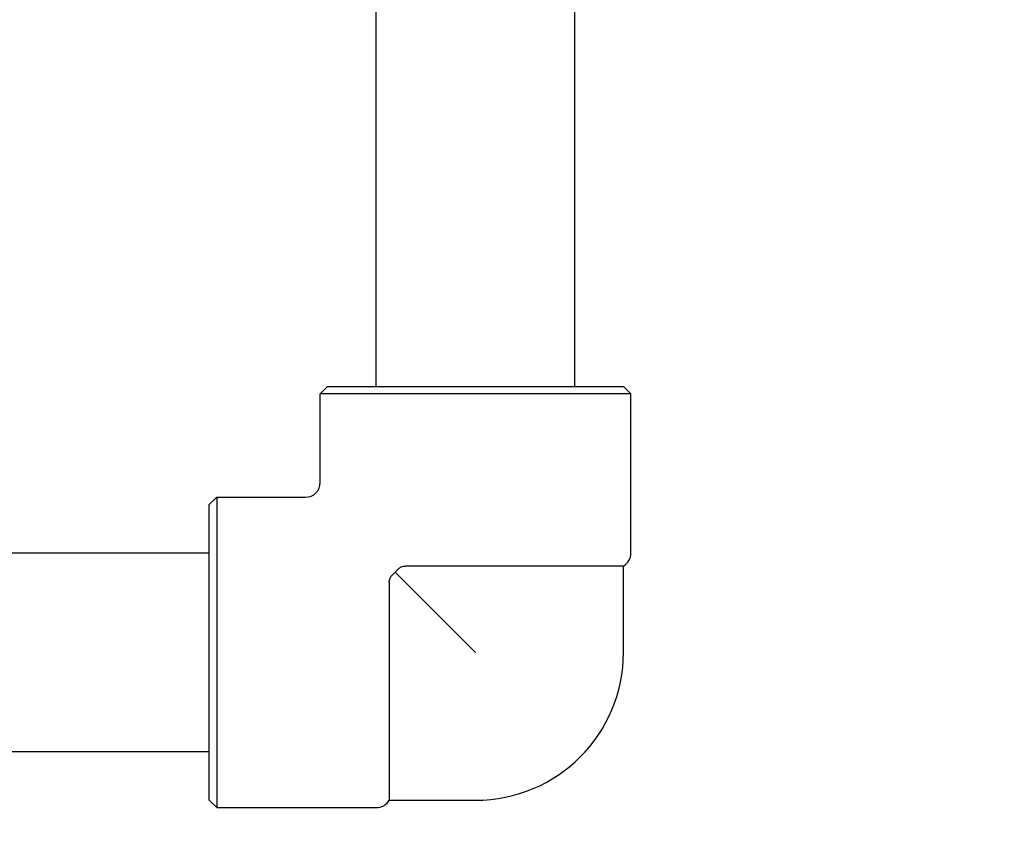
# Model space of a CAD drawing. Header units: inches. Extents: x 5 to 1128, y -85 to 748.
# Tile 75 of 256: x 158.49 to 162.65, y 222 to 225.51. Entities that reach past the tile are written whole.
import ezdxf

# ---------------------------------------------------------------- set-up
doc = ezdxf.new("R2010")
doc.units = ezdxf.units.IN
doc.header["$LTSCALE"] = 32
doc.header["$MEASUREMENT"] = 0
doc.layers.add('Dimension (ANSI)', color=7, linetype='Continuous', lineweight=25)
doc.layers.add('Visible (ANSI)', color=7, linetype='Continuous', lineweight=30)
doc.styles.add('Note Text (ANSI)', font='tahoma.ttf')
doc.dimstyles.new('SB Fraction-16 (ANSI)', dxfattribs={"dimscale": 32, "dimtxt": 0.125, "dimasz": 0.098425, "dimexe": 0.125, "dimexo": 0.0625, "dimgap": 0.031496, "dimtad": 0, "dimtih": 1, "dimtoh": 1, "dimdec": 4, "dimrnd": 1e-08, "dimzin": 0, "dimdsep": 46, "dimlunit": 5, "dimtxsty": 'Note Text (ANSI)', "dimcen": 0.09, "dimdle": 0.393701, "dimclrd": 256, "dimclre": 256, "dimclrt": 256, "dimadec": 0, "dimazin": 3, "dimtfac": 0.96, "dimtofl": 0, "dimtmove": 0, "dimatfit": 3, "dimfxl": 1, "dimfrac": 2, "dimtolj": 1, "dimtzin": 12, "dimlwd": -1, "dimlwe": -1, "dimarcsym": 0})

# ---------------------------------------------------------------- blocks, each defined once
blk = doc.blocks.new('*D16')
at = {"layer": 'Defpoints', "color": 0, "transparency": 16777216}
for p in [(170.3073, 471.9837), (79.417, 159.272), (130.3698, 159.272)]:
    blk.add_point(p, dxfattribs=at)
at = {"layer": 'Dimension (ANSI)', "transparency": 16777216}
for p, q in [((168.3073, 471.9837), (75.417, 471.9837)), ((79.417, 468.8341), (79.417, 327.6609)), ((79.417, 162.4216), (79.417, 320.5948)), ((128.3698, 159.272), (75.417, 159.272))]:
    blk.add_line(p, q, dxfattribs=at)
for points in [[(78.8921, 468.8341), (79.9419, 468.8341), (79.417, 471.9837)], [(78.8921, 162.4216), (79.9419, 162.4216), (79.417, 159.272)]]:
    blk.add_solid(points, dxfattribs=at)
at = {"layer": 'Dimension (ANSI)', "transparency": 16777216, "insert": (67.2142, 326.653), "char_height": 4, "attachment_point": 1, "style": 'Note Text (ANSI)'}
blk.add_mtext('\\A1;312 11/16', dxfattribs=at)

msp = doc.modelspace()

# ---------------------------------------------------------------- linework, layer by layer
at = {"layer": 'Visible (ANSI)'}
for p, q in [((159.998, 223.9567), (159.998, 226.0392)), ((160.838, 223.9567), (160.838, 226.0392)), ((159.793, 223.9567), (159.76175, 223.92545)), ((159.793, 223.9567), (161.043, 223.9567)), ((161.043, 223.9567), (161.07425, 223.92545)), ((161.07425, 223.92545), (159.76175, 223.92545)), ((159.76175, 223.55045), (159.76175, 223.92545)), ((161.07425, 223.2512), (161.07425, 223.92545)), ((159.293, 223.4567), (159.32425, 223.48795)), ((159.293, 222.2067), (159.293, 223.4567)), ((159.32425, 223.48795), (159.32425, 222.17545)), ((159.32425, 223.48795), (159.69925, 223.48795)), ((159.293, 223.2517), (154.128, 223.2517)), ((160.07862, 223.17108), (160.418, 222.8317)), ((161.043, 223.19707), (160.12158, 223.19707)), ((161.043, 222.8317), (161.043, 223.19707)), ((160.05263, 223.12813), (160.05263, 222.2067)), ((159.293, 222.4117), (154.128, 222.4117)), ((159.293, 222.2067), (159.32425, 222.17545)), ((160.05263, 222.2067), (160.418, 222.2067)), ((159.32425, 222.17545), (159.9985, 222.17545))]:
    msp.add_line(p, q, dxfattribs=at)
for centre, radius, start, end in [((159.69925, 223.55045), 0.0625, 270, 0), ((161.01175, 223.2512), 0.0625, 300, 0), ((160.418, 222.8317), 0.625, 270, 0), ((159.9985, 222.23795), 0.0625, 270, 330)]:
    msp.add_arc(centre, radius, start, end, dxfattribs=at)
for points, knots in [([(160.05263, 223.12813), (160.05263, 223.13125), (160.05299, 223.13434), (160.05443, 223.14035), (160.05548, 223.14322), (160.059, 223.15032), (160.06182, 223.15423), (160.06851, 223.16195), (160.0733, 223.1667), (160.07862, 223.17108)], [-0.2510937, -0.2510937, -0.2510937, -0.2510937, -0.2168062, -0.2168062, -0.18302448, -0.18302448, -0.13062137, -0.13062137, -0.07407071, -0.07407071, -0.07407071, -0.07407071]), ([(160.07862, 223.17108), (160.07946, 223.17209), (160.0803, 223.17309), (160.08455, 223.17791), (160.08857, 223.18197), (160.09622, 223.18844), (160.10015, 223.19118), (160.11111, 223.19634), (160.11697, 223.19707), (160.12158, 223.19707)], [-0.10003537, -0.10003537, -0.10003537, -0.10003537, -0.09317572, -0.09317572, -0.06597253, -0.06597253, -0.03983465, -0.03983465, 0, 0, 0, 0])]:
    msp.add_open_spline(points, degree=3, knots=knots, dxfattribs=at)

# ---------------------------------------------------------------- dimensions: what is measured, and where the dimension line sits
at = {"layer": 'Dimension (ANSI)'}
dim = msp.add_linear_dim(base=(79.41701, 159.27197), p1=(170.30726, 471.98367), p2=(130.36976, 159.27197), angle=270, dimstyle='SB Fraction-16 (ANSI)', override={"dimgap": 0.031496, "dimdec": 4, "dimtol": 0, "dimlim": 0, "dimtp": 0, "dimtm": 0, "dimtdec": 2, "dimatfit": 1}, dxfattribs=at)
dim.commit()
dim.dimension.update_dxf_attribs({"geometry": '*D16', "text_midpoint": (79.41701, 324.12782), "dimtype": 160})

doc.saveas('drawing.dxf')
